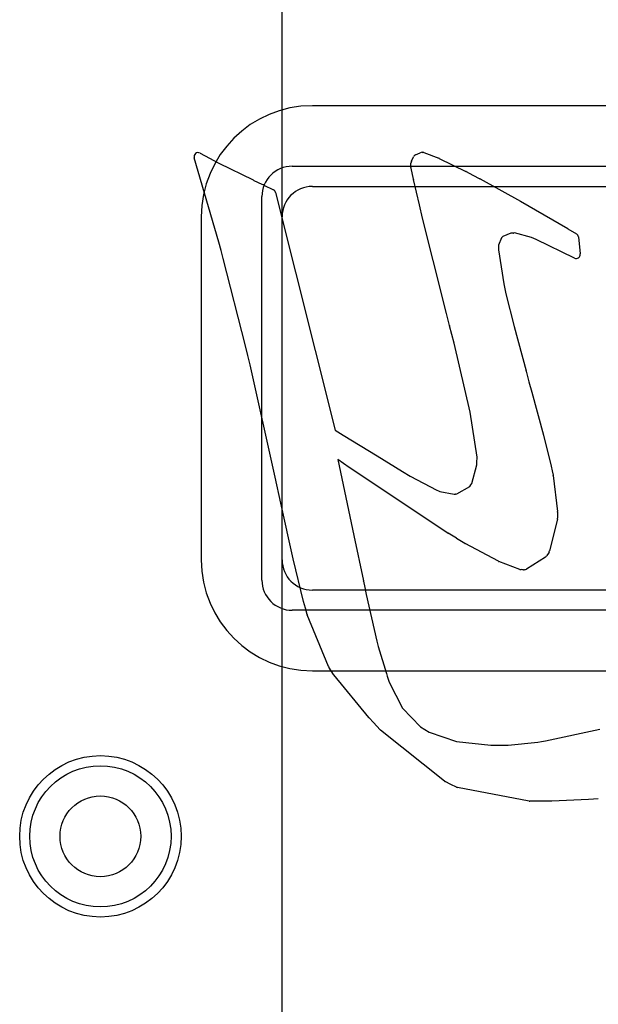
# Model space of a CAD drawing. Extents: x 0 to 30.5, y 0 to 20.
# Tile 11 of 17: x 19.8 to 21.2, y 8.3 to 10.7. Entities that reach past the tile are written whole.
import ezdxf

# ---------------------------------------------------------------- set-up
doc = ezdxf.new("R2010")
doc.units = 0
for name, color, linetype in [('Hole', 1, 'CONTINUOUS'), ('L1', 3, 'CONTINUOUS'), ('L2', 3, 'CONTINUOUS'), ('L4', 3, 'CONTINUOUS'), ('MetalMask-A', 176, 'CONTINUOUS'), ('PartsArea-A', 111, 'CONTINUOUS'), ('PartsSilk-B', 221, 'CONTINUOUS'), ('Resist-A', 2, 'CONTINUOUS'), ('Resist-B', 2, 'CONTINUOUS'), ('Silk-B', 140, 'CONTINUOUS')]:
    doc.layers.add(name, color=color, linetype=linetype)

msp = doc.modelspace()

# ---------------------------------------------------------------- linework, layer by layer
at = {"layer": 'Hole'}
msp.add_circle((19.95, 8.7), 0.1, dxfattribs=at)
at = {"layer": 'L1'}
for p, q in [((24.275, 10.51004), (20.475, 10.51004)), ((20.475, 10.31), (24.275, 10.31)), ((20.19996, 10.235), (20.19996, 9.385)), ((20.4, 9.385), (20.4, 10.235)), ((24.275, 9.31), (20.475, 9.31)), ((20.475, 9.10996), (21.94999, 9.10996))]:
    msp.add_line(p, q, dxfattribs=at)
msp.add_circle((19.95, 8.7), 0.2, dxfattribs=at)
for centre, radius, start, end in [((20.475, 10.235), 0.27504, 90, 180), ((20.475, 10.235), 0.075, 90, 180), ((20.475, 9.385), 0.27504, 180, -90), ((20.475, 9.385), 0.075, 180, -90)]:
    msp.add_arc(centre, radius, start, end, dxfattribs=at)
at = {"layer": 'L2'}
msp.add_circle((19.95, 8.7), 0.2, dxfattribs=at)
at = {"layer": 'L4'}
msp.add_circle((19.95, 8.7), 0.2, dxfattribs=at)
at = {"layer": 'MetalMask-A'}
for p, q in [((20.475, 10.31), (24.275, 10.31)), ((20.4, 9.385), (20.4, 10.235)), ((24.275, 9.31), (20.475, 9.31))]:
    msp.add_line(p, q, dxfattribs=at)
for centre, start, end in [((20.475, 10.235), 90, 180), ((20.475, 9.385), 180, -90)]:
    msp.add_arc(centre, 0.075, start, end, dxfattribs=at)
at = {"layer": 'PartsArea-A'}
msp.add_line((20.4, 1.69), (20.4, 12.85), dxfattribs=at)
at = {"layer": 'PartsSilk-B'}
for p, q in [((20.19688, 10.39256), (20.24342, 10.36745)), ((20.73061, 10.38835), (20.74199, 10.39364)), ((20.74711, 10.39453), (20.74844, 10.39441)), ((20.75102, 10.39382), (20.78866, 10.37983)), ((20.24342, 10.17171), (20.18253, 10.38097)), ((20.24342, 10.36745), (20.32869, 10.32607)), ((20.71929, 10.35706), (20.71929, 10.36803)), ((20.72025, 10.37231), (20.72538, 10.38313)), ((20.78958, 10.37944), (20.8555, 10.34715)), ((20.72558, 10.32764), (20.71953, 10.35489)), ((20.85585, 10.34697), (20.87282, 10.33782)), ((20.32922, 10.32579), (20.33043, 10.32511)), ((20.33043, 10.32511), (20.3497, 10.31576)), ((20.74009, 10.26467), (20.7256, 10.32757)), ((20.873, 10.33772), (20.89031, 10.32864)), ((20.89051, 10.32853), (20.99037, 10.27321)), ((20.3497, 10.31576), (20.35201, 10.31469)), ((20.35201, 10.31469), (20.35417, 10.31377)), ((20.35473, 10.31351), (20.37853, 10.30158)), ((20.38375, 10.29507), (20.53129, 9.70648)), ((20.99053, 10.27312), (21.10755, 10.20542)), ((20.7482, 10.2311), (20.74011, 10.26456)), ((20.774, 10.12676), (20.74821, 10.23105)), ((21.10777, 10.20529), (21.12924, 10.19245)), ((20.24888, 10.15165), (20.24342, 10.17171)), ((20.94376, 10.183), (20.93618, 10.16469)), ((20.94678, 10.18635), (20.94376, 10.183)), ((20.96633, 10.19449), (20.94678, 10.18635)), ((20.97211, 10.19449), (20.96633, 10.19449)), ((20.97551, 10.19484), (20.97335, 10.19457)), ((21.01809, 10.18391), (20.97551, 10.19484)), ((21.02938, 10.17894), (21.01809, 10.18391)), ((21.12437, 10.13261), (21.02938, 10.17894)), ((21.13405, 10.18496), (21.13869, 10.14269)), ((20.25442, 10.13163), (20.24889, 10.15161)), ((20.93618, 10.16469), (20.93618, 10.1532)), ((20.93618, 10.1532), (20.94909, 10.06849)), ((20.30943, 9.91478), (20.25442, 10.13163)), ((20.807, 9.99543), (20.77401, 10.12672)), ((20.94909, 10.06849), (20.95189, 10.05629)), ((20.95189, 10.05629), (20.95472, 10.04432)), ((20.95472, 10.04432), (20.97522, 9.96276)), ((20.81454, 9.9652), (20.807, 9.99543)), ((20.82606, 9.922), (20.81458, 9.96504)), ((20.97522, 9.96276), (21.00445, 9.8528)), ((20.31486, 9.89138), (20.30943, 9.91478)), ((20.86614, 9.75099), (20.82606, 9.922)), ((20.32056, 9.86813), (20.31489, 9.89126)), ((20.38305, 9.59018), (20.32056, 9.86813)), ((21.00456, 9.85239), (21.01152, 9.82636)), ((21.01152, 9.82636), (21.01881, 9.80073)), ((21.01885, 9.80058), (21.04737, 9.69415)), ((20.88309, 9.6396), (20.86614, 9.75099)), ((20.53129, 9.70648), (20.55143, 9.69415)), ((20.55147, 9.69413), (20.63543, 9.64223)), ((21.04741, 9.69397), (21.06651, 9.6172)), ((20.63543, 9.64223), (20.69863, 9.60378)), ((20.88289, 9.62635), (20.88309, 9.6396)), ((20.56618, 9.61365), (20.53855, 9.63322)), ((20.53855, 9.63322), (20.57791, 9.44493)), ((20.81102, 9.45106), (20.56643, 9.61348)), ((20.87033, 9.57428), (20.88289, 9.62054)), ((20.88289, 9.62054), (20.88289, 9.6262)), ((21.0666, 9.61683), (21.06891, 9.60573)), ((20.3968, 9.52565), (20.38305, 9.59018)), ((20.69863, 9.60378), (20.71734, 9.59249)), ((20.71734, 9.59249), (20.78367, 9.5572)), ((21.06891, 9.60573), (21.07132, 9.59501)), ((21.07148, 9.59405), (21.0826, 9.50468)), ((20.83312, 9.54815), (20.86542, 9.56705)), ((20.86542, 9.56705), (20.86789, 9.57057)), ((20.86789, 9.57057), (20.87033, 9.57428)), ((20.78367, 9.5572), (20.78738, 9.55557)), ((20.78738, 9.55557), (20.79125, 9.55417)), ((20.79125, 9.55417), (20.82606, 9.54783)), ((20.82606, 9.54783), (20.82905, 9.54799)), ((20.82927, 9.548), (20.83312, 9.54815)), ((20.42713, 9.38783), (20.39681, 9.52558)), ((21.08268, 9.50317), (21.0825, 9.49682)), ((21.0825, 9.49682), (21.0825, 9.48815)), ((21.0822, 9.48573), (21.06256, 9.40711)), ((20.57791, 9.44493), (20.60153, 9.3327)), ((20.83221, 9.43825), (20.81138, 9.45083)), ((20.85306, 9.42577), (20.83224, 9.43823)), ((20.93593, 9.38153), (20.85349, 9.42553)), ((21.05237, 9.39183), (21.00564, 9.36213)), ((21.05817, 9.39919), (21.05546, 9.39492)), ((21.06133, 9.40421), (21.05831, 9.3994)), ((20.45326, 9.28207), (20.42719, 9.38758)), ((20.98945, 9.36141), (20.93714, 9.38098)), ((20.99637, 9.36044), (20.99207, 9.36082)), ((21.00084, 9.36059), (20.99781, 9.36042)), ((20.60157, 9.33251), (20.60488, 9.31611)), ((20.60488, 9.31611), (20.60842, 9.29948)), ((20.60842, 9.29948), (20.63491, 9.1837)), ((20.45773, 9.26563), (20.45332, 9.28184)), ((20.46214, 9.24971), (20.45774, 9.26559)), ((20.51509, 9.12045), (20.46253, 9.24858)), ((20.63491, 9.1837), (20.63653, 9.17697)), ((20.63653, 9.17697), (20.63845, 9.17046)), ((20.63845, 9.17046), (20.65839, 9.10374)), ((20.52134, 9.11026), (20.51588, 9.11891)), ((20.52724, 9.10127), (20.52144, 9.11012)), ((20.61495, 8.99407), (20.52786, 9.10041)), ((20.65839, 9.10374), (20.66051, 9.09707)), ((20.66053, 9.09699), (20.66526, 9.08169)), ((20.66526, 9.08169), (20.69811, 9.01763)), ((20.69811, 9.01763), (20.74275, 8.97141)), ((20.62639, 8.98202), (20.61545, 8.99352)), ((20.6429, 8.96417), (20.62661, 8.98178)), ((20.80222, 8.83674), (20.644, 8.96315)), ((20.74275, 8.97141), (20.75348, 8.96467)), ((20.75348, 8.96467), (20.76447, 8.95818)), ((20.76447, 8.95818), (20.83187, 8.9352)), ((21.05231, 8.93663), (21.18696, 8.96558)), ((20.83187, 8.9352), (20.91679, 8.92586)), ((20.96051, 8.92586), (21.03345, 8.93328)), ((21.03345, 8.93328), (21.04278, 8.93484)), ((21.04278, 8.93484), (21.05231, 8.93663)), ((20.91679, 8.92586), (20.96051, 8.92586)), ((20.81799, 8.82869), (20.80403, 8.83559)), ((20.83213, 8.82189), (20.81809, 8.82863)), ((21.01217, 8.78718), (20.83458, 8.82109)), ((21.0338, 8.78715), (21.01413, 8.787)), ((21.06795, 8.78715), (21.0338, 8.78715)), ((21.15928, 8.79133), (21.06841, 8.78716)), ((21.17131, 8.79208), (21.15944, 8.79134)), ((21.18323, 8.79292), (21.17143, 8.79209))]:
    msp.add_line(p, q, dxfattribs=at)
for centre, radius, start, end in [((20.19213, 10.38376), 0.01, 61.64104, -163.79481), ((20.74621, 10.38457), 0.01, 84.83669, 114.95115), ((20.74754, 10.38445), 0.01, 69.6251, 84.83669), ((20.72929, 10.36803), 0.01, 154.66472, 180), ((20.73442, 10.37885), 0.01, 134.67584, 154.66472), ((20.73483, 10.37928), 0.01, 114.95115, 138.08094), ((20.78518, 10.37046), 0.01, 63.89617, 69.6251), ((20.72929, 10.35706), 0.01, 180, -167.46498), ((20.8511, 10.33817), 0.01, 61.64104, 63.89617), ((20.32432, 10.31707), 0.01, 60.66721, 64.10085), ((20.73534, 10.32981), 0.01, -167.46498, -167.04835), ((20.86807, 10.32902), 0.01, 60.46122, 61.64104), ((20.88566, 10.31978), 0.01001, 61.00102, 62.30813), ((20.35025, 10.30457), 0.01, 63.3837, 66.92178), ((20.37405, 10.29264), 0.01, 14.06404, 63.3837), ((20.98552, 10.26446), 0.01, 59.94968, 61.00102), ((20.74983, 10.26691), 0.01, -167.04835, -166.40844), ((20.75792, 10.23345), 0.01, -166.40844, -166.11658), ((21.10264, 10.19671), 0.01, 59.12471, 60.58918), ((20.97211, 10.20449), 0.01, -90, -82.87498), ((21.12411, 10.18387), 0.01, 6.25793, 59.12471), ((20.25853, 10.15428), 0.01, -164.75493, -164.51881), ((20.78371, 10.12916), 0.01, -166.11658, -165.8804), ((21.12875, 10.1416), 0.01, -115.97571, 6.25793), ((20.82424, 9.96762), 0.01, -165.99156, -165.04644), ((20.3246, 9.89364), 0.01, -166.93666, -166.22786), ((20.99483, 9.85007), 0.01, 13.41107, 15.84308), ((21.00919, 9.79799), 0.01, 15.00891, 15.89819), ((20.54621, 9.68562), 0.01, 58.27994, 58.53513), ((21.03771, 9.69156), 0.01, 13.95282, 15.00891), ((20.57196, 9.62181), 0.01, -125.31121, -123.57881), ((20.89289, 9.6262), 0.01, 179.14063, 180), ((21.05681, 9.61479), 0.01, 11.77063, 13.95282), ((21.06156, 9.59282), 0.01, 7.06814, 12.64685), ((20.82966, 9.53801), 0.01, 92.23564, 93.49769), ((20.40658, 9.52773), 0.01, -167.99329, -167.58922), ((21.07268, 9.50345), 0.01, -1.60386, 7.06814), ((21.0725, 9.48815), 0.01, -14.00844, 0), ((20.81655, 9.45939), 0.01, -123.57881, -121.1308), ((20.83738, 9.44681), 0.01, -121.1308, -120.92446), ((20.8582, 9.43435), 0.01, -120.92446, -118.10282), ((21.04701, 9.40027), 0.01, -57.58155, -32.33938), ((21.04984, 9.40472), 0.01, -33.57881, -32.1329), ((21.05286, 9.40953), 0.01, -32.1329, -14.00844), ((20.4369, 9.38998), 0.01, -167.58922, -166.11658), ((20.94064, 9.39035), 0.01, -118.10282, -110.4823), ((20.99295, 9.37078), 0.01, -110.4823, -95.04917), ((20.99725, 9.3704), 0.01, -95.04917, -86.78837), ((21.00028, 9.37057), 0.01, -86.78837, -57.58155), ((20.59177, 9.33053), 0.01, 11.42232, 12.53502), ((20.46297, 9.28447), 0.01, -166.11658, -164.75493), ((20.46738, 9.26826), 0.01, -164.75493, -164.51881), ((20.47178, 9.25238), 0.01, -164.51881, -157.66661), ((20.52434, 9.12425), 0.01, -157.66661, -147.73965), ((20.5298, 9.1156), 0.01, -147.73965, -146.75506), ((20.5356, 9.10675), 0.01001, -146.75506, -140.67836), ((20.65098, 9.09404), 0.01, 17.16595, 17.63772), ((20.62269, 9.00041), 0.01, -140.67836, -136.41893), ((20.63386, 8.98867), 0.01, -138.32364, -136.45842), ((20.65024, 8.97096), 0.01, -137.22907, -128.624), ((20.80846, 8.84455), 0.01, -128.624, -116.3087), ((20.82242, 8.83765), 0.01001, -116.3087, -115.64307), ((20.83646, 8.83091), 0.01001, -115.64307, -100.83791), ((21.01405, 8.797), 0.01, -100.83791, -89.54164), ((21.06795, 8.79715), 0.01, -90, -87.36362), ((21.15882, 8.80132), 0.01, -87.36362, -86.44511), ((21.17069, 8.80206), 0.01, -86.44511, -85.75514), ((21.18253, 8.8029), 0.01, -85.98783, -84.72259)]:
    msp.add_arc(centre, radius, start, end, dxfattribs=at)
at = {"layer": 'Resist-A'}
for p, q in [((20.425, 10.36), (24.325, 10.36)), ((20.35, 9.335), (20.35, 10.285)), ((24.325, 9.26), (20.425, 9.26))]:
    msp.add_line(p, q, dxfattribs=at)
msp.add_circle((19.95, 8.7), 0.175, dxfattribs=at)
for centre, start, end in [((20.425, 10.285), 90, 180), ((20.425, 9.335), 180, -90)]:
    msp.add_arc(centre, 0.075, start, end, dxfattribs=at)
at = {"layer": 'Resist-B'}
msp.add_circle((19.95, 8.7), 0.175, dxfattribs=at)
at = {"layer": 'Silk-B'}
for p, q in [((20.19688, 10.39256), (20.24342, 10.36745)), ((20.73061, 10.38835), (20.74199, 10.39364)), ((20.74711, 10.39453), (20.74844, 10.39441)), ((20.75102, 10.39382), (20.78866, 10.37983)), ((20.24342, 10.17171), (20.18253, 10.38097)), ((20.24342, 10.36745), (20.32869, 10.32607)), ((20.71929, 10.35706), (20.71929, 10.36803)), ((20.72025, 10.37231), (20.72538, 10.38313)), ((20.78958, 10.37944), (20.8555, 10.34715)), ((20.72558, 10.32764), (20.71953, 10.35489)), ((20.85585, 10.34697), (20.87282, 10.33782)), ((20.32922, 10.32579), (20.33043, 10.32511)), ((20.33043, 10.32511), (20.3497, 10.31576)), ((20.74009, 10.26467), (20.7256, 10.32757)), ((20.873, 10.33772), (20.89031, 10.32864)), ((20.89051, 10.32853), (20.99037, 10.27321)), ((20.3497, 10.31576), (20.35201, 10.31469)), ((20.35201, 10.31469), (20.35417, 10.31377)), ((20.35473, 10.31351), (20.37853, 10.30158)), ((20.38375, 10.29507), (20.53129, 9.70648)), ((20.99053, 10.27312), (21.10755, 10.20542)), ((20.7482, 10.2311), (20.74011, 10.26456)), ((20.774, 10.12676), (20.74821, 10.23105)), ((21.10777, 10.20529), (21.12924, 10.19245)), ((20.24888, 10.15165), (20.24342, 10.17171)), ((20.94376, 10.183), (20.93618, 10.16469)), ((20.94678, 10.18635), (20.94376, 10.183)), ((20.96633, 10.19449), (20.94678, 10.18635)), ((20.97211, 10.19449), (20.96633, 10.19449)), ((20.97551, 10.19484), (20.97335, 10.19457)), ((21.01809, 10.18391), (20.97551, 10.19484)), ((21.02938, 10.17894), (21.01809, 10.18391)), ((21.12437, 10.13261), (21.02938, 10.17894)), ((21.13405, 10.18496), (21.13869, 10.14269)), ((20.25442, 10.13163), (20.24889, 10.15161)), ((20.93618, 10.16469), (20.93618, 10.1532)), ((20.93618, 10.1532), (20.94909, 10.06849)), ((20.30943, 9.91478), (20.25442, 10.13163)), ((20.807, 9.99543), (20.77401, 10.12672)), ((20.94909, 10.06849), (20.95189, 10.05629)), ((20.95189, 10.05629), (20.95472, 10.04432)), ((20.95472, 10.04432), (20.97522, 9.96276)), ((20.81454, 9.9652), (20.807, 9.99543)), ((20.82606, 9.922), (20.81458, 9.96504)), ((20.97522, 9.96276), (21.00445, 9.8528)), ((20.31486, 9.89138), (20.30943, 9.91478)), ((20.86614, 9.75099), (20.82606, 9.922)), ((20.32056, 9.86813), (20.31489, 9.89126)), ((20.38305, 9.59018), (20.32056, 9.86813)), ((21.00456, 9.85239), (21.01152, 9.82636)), ((21.01152, 9.82636), (21.01881, 9.80073)), ((21.01885, 9.80058), (21.04737, 9.69415)), ((20.88309, 9.6396), (20.86614, 9.75099)), ((20.53129, 9.70648), (20.55143, 9.69415)), ((20.55147, 9.69413), (20.63543, 9.64223)), ((21.04741, 9.69397), (21.06651, 9.6172)), ((20.63543, 9.64223), (20.69863, 9.60378)), ((20.88289, 9.62635), (20.88309, 9.6396)), ((20.56618, 9.61365), (20.53855, 9.63322)), ((20.53855, 9.63322), (20.57791, 9.44493)), ((20.81102, 9.45106), (20.56643, 9.61348)), ((20.87033, 9.57428), (20.88289, 9.62054)), ((20.88289, 9.62054), (20.88289, 9.6262)), ((21.0666, 9.61683), (21.06891, 9.60573)), ((20.3968, 9.52565), (20.38305, 9.59018)), ((20.69863, 9.60378), (20.71734, 9.59249)), ((20.71734, 9.59249), (20.78367, 9.5572)), ((21.06891, 9.60573), (21.07132, 9.59501)), ((21.07148, 9.59405), (21.0826, 9.50468)), ((20.83312, 9.54815), (20.86542, 9.56705)), ((20.86542, 9.56705), (20.86789, 9.57057)), ((20.86789, 9.57057), (20.87033, 9.57428)), ((20.78367, 9.5572), (20.78738, 9.55557)), ((20.78738, 9.55557), (20.79125, 9.55417)), ((20.79125, 9.55417), (20.82606, 9.54783)), ((20.82606, 9.54783), (20.82905, 9.54799)), ((20.82927, 9.548), (20.83312, 9.54815)), ((20.42713, 9.38783), (20.39681, 9.52558)), ((21.08268, 9.50317), (21.0825, 9.49682)), ((21.0825, 9.49682), (21.0825, 9.48815)), ((21.0822, 9.48573), (21.06256, 9.40711)), ((20.57791, 9.44493), (20.60153, 9.3327)), ((20.83221, 9.43825), (20.81138, 9.45083)), ((20.85306, 9.42577), (20.83224, 9.43823)), ((20.93593, 9.38153), (20.85349, 9.42553)), ((21.05237, 9.39183), (21.00564, 9.36213)), ((21.05817, 9.39919), (21.05546, 9.39492)), ((21.06133, 9.40421), (21.05831, 9.3994)), ((20.45326, 9.28207), (20.42719, 9.38758)), ((20.98945, 9.36141), (20.93714, 9.38098)), ((20.99637, 9.36044), (20.99207, 9.36082)), ((21.00084, 9.36059), (20.99781, 9.36042)), ((20.60157, 9.33251), (20.60488, 9.31611)), ((20.60488, 9.31611), (20.60842, 9.29948)), ((20.60842, 9.29948), (20.63491, 9.1837)), ((20.45773, 9.26563), (20.45332, 9.28184)), ((20.46214, 9.24971), (20.45774, 9.26559)), ((20.51509, 9.12045), (20.46253, 9.24858)), ((20.63491, 9.1837), (20.63653, 9.17697)), ((20.63653, 9.17697), (20.63845, 9.17046)), ((20.63845, 9.17046), (20.65839, 9.10374)), ((20.52134, 9.11026), (20.51588, 9.11891)), ((20.52724, 9.10127), (20.52144, 9.11012)), ((20.61495, 8.99407), (20.52786, 9.10041)), ((20.65839, 9.10374), (20.66051, 9.09707)), ((20.66053, 9.09699), (20.66526, 9.08169)), ((20.66526, 9.08169), (20.69811, 9.01763)), ((20.69811, 9.01763), (20.74275, 8.97141)), ((20.62639, 8.98202), (20.61545, 8.99352)), ((20.6429, 8.96417), (20.62661, 8.98178)), ((20.80222, 8.83674), (20.644, 8.96315)), ((20.74275, 8.97141), (20.75348, 8.96467)), ((20.75348, 8.96467), (20.76447, 8.95818)), ((20.76447, 8.95818), (20.83187, 8.9352)), ((21.05231, 8.93663), (21.18696, 8.96558)), ((20.83187, 8.9352), (20.91679, 8.92586)), ((20.96051, 8.92586), (21.03345, 8.93328)), ((21.03345, 8.93328), (21.04278, 8.93484)), ((21.04278, 8.93484), (21.05231, 8.93663)), ((20.91679, 8.92586), (20.96051, 8.92586)), ((20.81799, 8.82869), (20.80403, 8.83559)), ((20.83213, 8.82189), (20.81809, 8.82863)), ((21.01217, 8.78718), (20.83458, 8.82109)), ((21.0338, 8.78715), (21.01413, 8.787)), ((21.06795, 8.78715), (21.0338, 8.78715)), ((21.15928, 8.79133), (21.06841, 8.78716)), ((21.17131, 8.79208), (21.15944, 8.79134)), ((21.18323, 8.79292), (21.17143, 8.79209))]:
    msp.add_line(p, q, dxfattribs=at)
for centre, radius, start, end in [((20.19213, 10.38376), 0.01, 61.64104, -163.79481), ((20.74621, 10.38457), 0.01, 84.83669, 114.95115), ((20.74754, 10.38445), 0.01, 69.6251, 84.83669), ((20.72929, 10.36803), 0.01, 154.66472, 180), ((20.73442, 10.37885), 0.01, 134.67584, 154.66472), ((20.73483, 10.37928), 0.01, 114.95115, 138.08094), ((20.78518, 10.37046), 0.01, 63.89617, 69.6251), ((20.72929, 10.35706), 0.01, 180, -167.46498), ((20.8511, 10.33817), 0.01, 61.64104, 63.89617), ((20.32432, 10.31707), 0.01, 60.66721, 64.10085), ((20.73534, 10.32981), 0.01, -167.46498, -167.04835), ((20.86807, 10.32902), 0.01, 60.46122, 61.64104), ((20.88566, 10.31978), 0.01001, 61.00102, 62.30813), ((20.35025, 10.30457), 0.01, 63.3837, 66.92178), ((20.37405, 10.29264), 0.01, 14.06404, 63.3837), ((20.98552, 10.26446), 0.01, 59.94968, 61.00102), ((20.74983, 10.26691), 0.01, -167.04835, -166.40844), ((20.75792, 10.23345), 0.01, -166.40844, -166.11658), ((21.10264, 10.19671), 0.01, 59.12471, 60.58918), ((20.97211, 10.20449), 0.01, -90, -82.87498), ((21.12411, 10.18387), 0.01, 6.25793, 59.12471), ((20.25853, 10.15428), 0.01, -164.75493, -164.51881), ((20.78371, 10.12916), 0.01, -166.11658, -165.8804), ((21.12875, 10.1416), 0.01, -115.97571, 6.25793), ((20.82424, 9.96762), 0.01, -165.99156, -165.04644), ((20.3246, 9.89364), 0.01, -166.93666, -166.22786), ((20.99483, 9.85007), 0.01, 13.41107, 15.84308), ((21.00919, 9.79799), 0.01, 15.00891, 15.89819), ((20.54621, 9.68562), 0.01, 58.27994, 58.53513), ((21.03771, 9.69156), 0.01, 13.95282, 15.00891), ((20.57196, 9.62181), 0.01, -125.31121, -123.57881), ((20.89289, 9.6262), 0.01, 179.14063, 180), ((21.05681, 9.61479), 0.01, 11.77063, 13.95282), ((21.06156, 9.59282), 0.01, 7.06814, 12.64685), ((20.82966, 9.53801), 0.01, 92.23564, 93.49769), ((20.40658, 9.52773), 0.01, -167.99329, -167.58922), ((21.07268, 9.50345), 0.01, -1.60386, 7.06814), ((21.0725, 9.48815), 0.01, -14.00844, 0), ((20.81655, 9.45939), 0.01, -123.57881, -121.1308), ((20.83738, 9.44681), 0.01, -121.1308, -120.92446), ((20.8582, 9.43435), 0.01, -120.92446, -118.10282), ((21.04701, 9.40027), 0.01, -57.58155, -32.33938), ((21.04984, 9.40472), 0.01, -33.57881, -32.1329), ((21.05286, 9.40953), 0.01, -32.1329, -14.00844), ((20.4369, 9.38998), 0.01, -167.58922, -166.11658), ((20.94064, 9.39035), 0.01, -118.10282, -110.4823), ((20.99295, 9.37078), 0.01, -110.4823, -95.04917), ((20.99725, 9.3704), 0.01, -95.04917, -86.78837), ((21.00028, 9.37057), 0.01, -86.78837, -57.58155), ((20.59177, 9.33053), 0.01, 11.42232, 12.53502), ((20.46297, 9.28447), 0.01, -166.11658, -164.75493), ((20.46738, 9.26826), 0.01, -164.75493, -164.51881), ((20.47178, 9.25238), 0.01, -164.51881, -157.66661), ((20.52434, 9.12425), 0.01, -157.66661, -147.73965), ((20.5298, 9.1156), 0.01, -147.73965, -146.75506), ((20.5356, 9.10675), 0.01001, -146.75506, -140.67836), ((20.65098, 9.09404), 0.01, 17.16595, 17.63772), ((20.62269, 9.00041), 0.01, -140.67836, -136.41893), ((20.63386, 8.98867), 0.01, -138.32364, -136.45842), ((20.65024, 8.97096), 0.01, -137.22907, -128.624), ((20.80846, 8.84455), 0.01, -128.624, -116.3087), ((20.82242, 8.83765), 0.01001, -116.3087, -115.64307), ((20.83646, 8.83091), 0.01001, -115.64307, -100.83791), ((21.01405, 8.797), 0.01, -100.83791, -89.54164), ((21.06795, 8.79715), 0.01, -90, -87.36362), ((21.15882, 8.80132), 0.01, -87.36362, -86.44511), ((21.17069, 8.80206), 0.01, -86.44511, -85.75514), ((21.18253, 8.8029), 0.01, -85.98783, -84.72259)]:
    msp.add_arc(centre, radius, start, end, dxfattribs=at)

doc.saveas('drawing.dxf')
